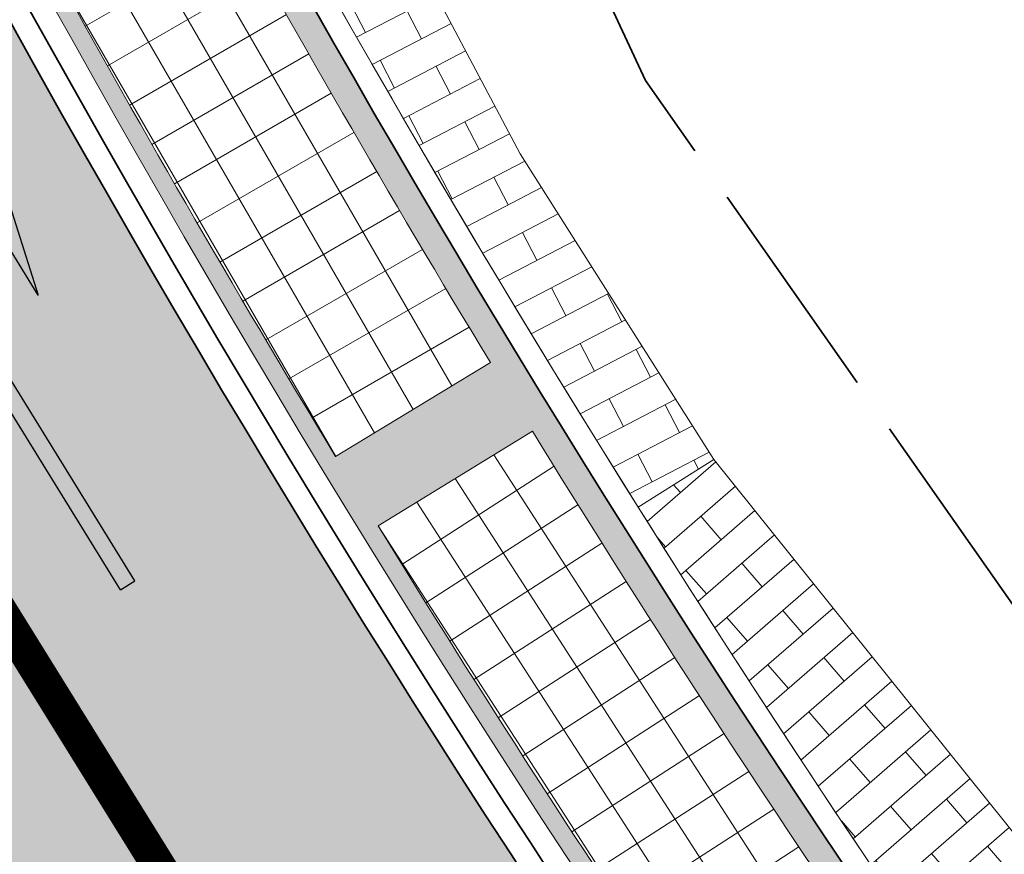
# Model space of a CAD drawing. Header units: metres. Extents: x 196674 to 197628, y 355499 to 356232.
# Tile 91 of 209: x 197203 to 197212, y 355673 to 355680. Entities that reach past the tile are written whole.
import ezdxf

# ---------------------------------------------------------------- set-up
doc = ezdxf.new("R2010")
doc.units = ezdxf.units.M
for name, pattern in [('VH-TROTTOIRBAND-SO', [15, 5, -2, 2, -2, 2, -2]), ('VW-13_STREEP', [4, 1, -3]), ('ZZ-SYSTEEMGRENS-SO', [5, 4, -1])]:
    doc.linetypes.add(name, pattern=pattern)
doc.layers.get('0').update_dxf_attribs({"lineweight": 25})
for name, color, linetype, lineweight, true_color in [('N-WE-GR-BEPLANTING_BEPLANTINGSPLAN_KRAGTEN-V', 7, 'Continuous', 5, 0xa3c04c), ('N-WE-VH-GESLOTENVERHARDING_ASFALT_RIJBAAN-V', 7, 'Continuous', 5, 0xd6d6d6), ('N-WE-VH-GOOT-TEGEL_200x200-G', 7, 'Continuous', 35, 0x00a5a5), ('N-WE-VH-KANTOPSLUITING_GELEIDEBAND_50 200-G', 1, 'Continuous', 35, 0xff0000), ('N-WE-VH-KANTOPSLUITING_TROTTOIRBAND_230X250-G', 190, 'VH-TROTTOIRBAND-SO', 50, 0x7f00ff), ('N-WE-VH-OPENVERHARDING_BETONSTRAATSTEEN_DIK_HALFSTEENS_ROOD-A', 7, 'Continuous', 5, 0xf69479), ('N-WE-VH-OPENVERHARDING_STRAATBAKSTEEN_ROOD_STREKKEN-LINGE-A', 7, 'Continuous', 5, 0xdaaea0), ('N-WE-VW-MARKERING_LANGS_STREEP_13_010-G', 7, 'VW-13_STREEP', 13, 0xffffff), ('N-WE-VW-MARKERING_LANGS_STREEP_13_045-G', 7, 'VW-13_STREEP', 13, 0xffffff), ('N-WE-VW-MARKERING_PIJL-S', 7, 'Continuous', 25, 0xffffff), ('X-XX-AL-GRENS_SYSTEEMGRENS-G', 7, 'ZZ-SYSTEEMGRENS-SO', 35, 0xd60036)]:
    doc.layers.add(name, color=color, linetype=linetype, lineweight=lineweight, true_color=true_color)
doc.layers.add('N-WE-VH-HULPLIJN-G', color=40, linetype='Continuous', lineweight=5, plot=False)
for name, color, linetype, lineweight in [('N-WE-VH-KANTOPSLUITING_ACHTERKANTBAND-G', 50, 'Continuous', 18), ('N-WE-VH-MATERIAALGRENS-G', 7, 'Continuous', 13), ('N-WE-VH-OPENVERHARDING_TEGEL_400x400_PARKEERVAKKEN-A', 252, 'Continuous', 5)]:
    doc.layers.add(name, color=color, linetype=linetype, lineweight=lineweight)

# ---------------------------------------------------------------- blocks, each defined once
blk = doc.blocks.new('N-SVW-MARKERING_PIJL_RA_5.0')
blk.add_hatch(color=256).paths.add_polyline_path([(3.295908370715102, -0.375), (2.6, -0.375), (3.800000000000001, -0.6750000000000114), (5, -0.375), (4.3, -0.375), (3.549999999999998, 0.375), (0, 0.375), (0, 0.2249999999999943), (2.695908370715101, 0.2249999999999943)])
for p, q in [((0, 0.375), (3.549999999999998, 0.375)), ((0, 0.375), (0, 0.2249999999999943)), ((3.549999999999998, 0.375), (4.3, -0.375)), ((0, 0.2249999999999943), (2.695908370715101, 0.2249999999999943)), ((2.695908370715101, 0.2249999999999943), (3.295908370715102, -0.375)), ((2.6, -0.375), (3.295908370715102, -0.375)), ((3.800000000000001, -0.6750000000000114), (2.6, -0.375)), ((5, -0.375), (3.8, -0.6750000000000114)), ((4.3, -0.375), (5, -0.375))]:
    blk.add_line(p, q)

msp = doc.modelspace()

# ---------------------------------------------------------------- hatches: boundary and pattern name
at = {"layer": 'N-WE-GR-BEPLANTING_BEPLANTINGSPLAN_KRAGTEN-V'}
h = msp.add_hatch(color=256, dxfattribs=at)
h.dxf.hatch_style = 1
edge = h.paths.add_edge_path()
edge.add_arc((197184.5223729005, 355698.8118697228), 0.2499999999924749, 17.52599308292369, 107.471987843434)
edge.add_line((197184.4473130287, 355699.0503356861), (197182.5940789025, 355698.4670091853))
edge.add_arc((197182.6691387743, 355698.228543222), 0.2500000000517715, 107.4719878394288, 195.9781583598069)
edge.add_line((197182.428797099, 355698.1597254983), (197183.0349455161, 355696.0427893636))
edge.add_arc((197278.9312739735, 355723.5010611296), 99.74999999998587, 195.978158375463, 224.3748619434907)
edge.add_line((197207.6320106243, 355653.7409181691), (197208.8819971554, 355654.9639215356))
edge.add_arc((197307.2481746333, 355737.5683865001), 128.4500000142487, 197.525993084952, 220.0223613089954, ccw=False)
edge = h.paths.add_edge_path()
edge.add_line((197220.0100063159, 355647.2930438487), (197208.8819971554, 355654.9639215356))
edge.add_line((197208.8819971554, 355654.9639215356), (197207.6320106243, 355653.7409181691))
edge.add_arc((197278.9312739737, 355723.5010611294), 99.75000000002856, 224.3748619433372, 229.8253847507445)
edge.add_line((197214.5806311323, 355647.2838894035), (197217.7628413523, 355644.5971290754))
edge.add_line((197217.7628413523, 355644.5971290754), (197218.0531450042, 355644.9409659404))
edge.add_line((197218.0531450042, 355644.9409659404), (197252.0730506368, 355616.2246870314))
edge.add_line((197252.0730506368, 355616.2246870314), (197253.4384263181, 355617.8422347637))
edge.add_line((197253.4384263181, 355617.8422347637), (197254.0667806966, 355618.5866402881))
edge.add_line((197254.0667806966, 355618.5866402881), (197227.6995309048, 355640.843295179))
edge.add_line((197227.6995309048, 355640.843295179), (197225.212884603, 355642.907347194))
edge.add_line((197225.212884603, 355642.907347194), (197220.0100063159, 355647.2930438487))
at = {"layer": 'N-WE-VH-GESLOTENVERHARDING_ASFALT_RIJBAAN-V'}
h = msp.add_hatch(color=256, dxfattribs=at)
h.dxf.hatch_style = 1
edge = h.paths.add_edge_path()
edge.add_arc((197308.2994061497, 355738.2732993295), 120.199999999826, 201.8044295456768, 201.8958631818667, ccw=False)
edge.add_arc((197308.2994061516, 355738.2732993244), 120.1999999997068, 197.461977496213, 201.8044295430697, ccw=False)
edge.add_arc((197308.2994061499, 355738.2732993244), 120.1999999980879, 196.0795223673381, 197.461977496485, ccw=False)
edge.add_line((197192.8018458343, 355704.981354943), (197184.2094346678, 355702.27719112))
edge.add_arc((197307.2481744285, 355737.5683864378), 127.9999998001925, 196.0044768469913, 197.5259930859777)
edge.add_arc((197307.248174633, 355737.5683864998), 128.0000000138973, 197.5259930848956, 219.995153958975)
edge.add_line((197209.1875273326, 355655.2998660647), (197220.2833601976, 355647.6511684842))
edge.add_line((197220.2833601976, 355647.6511684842), (197225.5016091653, 355643.2525153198))
edge.add_line((197225.5016091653, 355643.2525153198), (197227.9877388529, 355641.1888921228))
edge.add_line((197227.9877388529, 355641.1888921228), (197229.1414948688, 355640.2149913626))
edge.add_line((197229.1414948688, 355640.2149913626), (197232.8399729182, 355644.5964460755))
edge.add_line((197232.8399729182, 355644.5964460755), (197232.6080359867, 355644.7933641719))
edge.add_arc((197362.1800190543, 355797.407718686), 200.1999999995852, 227.7246744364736, 229.6682202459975, ccw=False)
edge.add_arc((197362.180019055, 355797.4077186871), 200.2000000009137, 227.6616315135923, 227.7246744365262, ccw=False)
edge.add_arc((197308.2994061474, 355738.2732993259), 120.1999999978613, 226.5157324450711, 227.6616315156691, ccw=False)
edge.add_arc((197308.2994061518, 355738.2732993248), 120.2000000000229, 201.8958631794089, 226.5157324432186, ccw=False)
h = msp.add_hatch(color=256, dxfattribs=at)
h.dxf.hatch_style = 1
edge = h.paths.add_edge_path()
edge.add_line((197182.6023305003, 355695.9189174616), (197181.9961820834, 355698.0358535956))
edge.add_line((197181.9961820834, 355698.0358535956), (197181.0650947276, 355701.2876190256))
edge.add_line((197181.0650947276, 355701.2876190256), (197176.5341054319, 355699.8616470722))
edge.add_arc((197278.3743719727, 355375.0130080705), 340.4380680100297, 107.4062430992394, 107.4615014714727)
edge.add_arc((197164.04504027, 355690.6644024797), 15.19999999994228, 25.6065690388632, 36.770423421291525, ccw=False)
edge.add_arc((197164.0450402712, 355690.6644024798), 15.19999999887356, 24.58050938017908, 25.606569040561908, ccw=False)
edge.add_line((197177.8675807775, 355696.9871687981), (197186.0985369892, 355678.9930314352))
edge.add_arc((197272.3075396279, 355718.4271266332), 94.80000000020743, 204.5805093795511, 209.8398933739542)
edge.add_arc((197272.3075396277, 355718.427126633), 94.79999999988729, 209.8398933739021, 229.8253847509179)
edge.add_line((197211.1502369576, 355645.9921604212), (197215.6984598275, 355642.1520669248))
edge.add_line((197215.6984598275, 355642.1520669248), (197217.4725377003, 355644.2532922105))
edge.add_line((197217.4725377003, 355644.2532922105), (197214.2903274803, 355646.9400525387))
edge.add_arc((197278.9312739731, 355723.5010611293), 100.1999999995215, 195.9781583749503, 229.8253847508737, ccw=False)
at = {"layer": 'N-WE-VH-OPENVERHARDING_BETONSTRAATSTEEN_DIK_HALFSTEENS_ROOD-A'}
h = msp.add_hatch(dxfattribs=at)
h.set_pattern_fill('AVH-ROO_BSS_DIKFRMT_HALFST', color=250, scale=4, angle=117.49, pattern_type=2)
h.set_pattern_definition([(117.49, (197215.5469770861, 355640.6202753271), (-0.7494555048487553, 0.5434118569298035), [0.276, -0.276]), (207.49, (197215.5469770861, 355640.6202753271), (0.1273998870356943, -0.244837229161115), [])])
edge = h.paths.add_edge_path()
edge.add_line((197203.8307578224, 355687.1513826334), (197202.7589307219, 355689.9910566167))
edge.add_line((197202.7589307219, 355689.9910566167), (197201.9561991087, 355692.9675184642))
edge.add_line((197201.9561991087, 355692.9675184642), (197200.1107814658, 355692.175777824))
edge.add_arc((197308.2994061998, 355738.2732993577), 117.6000000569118, 203.0781136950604, 212.1006583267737)
edge.add_line((197208.6785862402, 355675.7796817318), (197209.3488430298, 355676.2001437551))
edge.add_line((197209.3488430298, 355676.2001437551), (197207.6358848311, 355678.9018407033))
edge.add_line((197207.6358848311, 355678.9018407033), (197206.2014364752, 355681.6122724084))
edge.add_line((197206.2014364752, 355681.6122724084), (197204.9508350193, 355684.386214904))
edge.add_line((197204.9508350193, 355684.386214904), (197203.8307578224, 355687.1513826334))
h = msp.add_hatch(dxfattribs=at)
h.set_pattern_fill('AVH-ROO_BSS_DIKFRMT_HALFST', color=250, scale=4, angle=130.94, pattern_type=2)
h.set_pattern_definition([(130.94, (197215.5469770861, 355640.6202753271), (-0.8552962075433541, 0.3541869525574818), [0.276, -0.276]), (220.94, (197215.5469770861, 355640.6202753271), (0.1808540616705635, -0.2084893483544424), [])])
edge = h.paths.add_edge_path()
edge.add_line((197221.8506700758, 355661.9081546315), (197216.5796310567, 355667.540812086))
edge.add_line((197216.5796310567, 355667.540812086), (197212.7883238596, 355671.9116928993))
edge.add_line((197212.7883238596, 355671.9116928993), (197209.3488430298, 355676.2001437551))
edge.add_line((197209.3488430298, 355676.2001437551), (197208.6785862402, 355675.7796817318))
edge.add_arc((197308.2994061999, 355738.2732993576), 117.600000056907, 212.1006583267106, 225.4536859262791)
edge.add_line((197225.8047020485, 355654.4617023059), (197225.9374580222, 355651.2758884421))
edge.add_line((197225.9374580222, 355651.2758884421), (197229.1289678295, 355654.4097501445))
edge.add_line((197229.1289678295, 355654.4097501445), (197227.2283060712, 355656.3453750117))
edge.add_line((197227.2283060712, 355656.3453750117), (197221.8506700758, 355661.9081546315))
at = {"layer": 'N-WE-VH-OPENVERHARDING_STRAATBAKSTEEN_ROOD_STREKKEN-LINGE-A', "true_color": 0xb05e45}
h = msp.add_hatch(dxfattribs=at)
h.set_pattern_fill('AVH-BSS_LINGEFORMAAT_HALFST', color=25, scale=1.5, angle=214.2803789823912, pattern_type=2)
h.set_pattern_definition([(214.2803789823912, (196825.8108468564, 355944.3732953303), (-0.1960810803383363, -0.3514999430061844), [0.12, -0.12]), (304.2803789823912, (196825.8108468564, 355944.3732953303), (0.09915494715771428, 0.06758917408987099), [])])
h.paths.add_polyline_path([(197197.3251649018, 355693.1428464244, 0.1064281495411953), (197225.729042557, 355651.473673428), (197225.6081596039, 355654.3745642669, -0.09777570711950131), (197199.9264930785, 355692.0980709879)])
h.paths.add_polyline_path([(197199.7056993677, 355692.0039958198, 0.01086721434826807), (197201.8188326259, 355687.3289270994), (197200.3755174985, 355686.6383900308, -0.010867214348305), (197198.2337412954, 355691.3768280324)], flags=16)
h.paths.add_polyline_path([(197202.1273454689, 355686.6890465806, 0.01086721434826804), (197204.4691434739, 355682.124226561), (197203.0617524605, 355681.363141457, -0.01086721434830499), (197200.6882120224, 355685.9898363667)], flags=16)
h.paths.add_polyline_path([(197204.8089309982, 355681.5003907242, 0.01086721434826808), (197207.3736614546, 355677.056995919), (197206.0056404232, 355676.2272257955, -0.01086721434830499), (197203.4061457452, 355680.7308496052)], flags=16)
h.paths.add_polyline_path([(197207.743890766, 355676.4507312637, 0.01086721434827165), (197210.525274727, 355672.1396405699), (197209.199973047, 355671.2432168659, -0.01086721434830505), (197206.3808881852, 355675.612743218)], flags=16)
h.paths.add_polyline_path([(197210.925039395, 355671.5524307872, 0.01086721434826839), (197213.9162667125, 355667.3841986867), (197212.636929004, 355666.4233162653, -0.01086721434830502), (197209.6051564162, 355670.6480476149)], flags=16)
h.paths.add_polyline_path([(197214.3445884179, 355666.8174820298, 0.01086721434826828), (197217.5383349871, 355662.8023129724), (197216.3080932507, 355661.7793245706, -0.01086721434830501), (197213.071056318, 355665.8489181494)], flags=16)
h.paths.add_polyline_path([(197217.9941654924, 355662.2574778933, 0.01086721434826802), (197221.3826130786, 355658.4052028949), (197220.2044795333, 355657.3226127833, -0.01086721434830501), (197216.7701024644, 355661.2271043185)], flags=16)
h.paths.add_polyline_path([(197221.8648355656, 355657.8835822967, 0.01086721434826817), (197225.439688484, 355654.2036330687), (197224.3165476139, 355653.0640916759, -0.01086721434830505), (197220.6932385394, 355656.7939216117)], flags=16)
at = {"layer": 'N-WE-VH-OPENVERHARDING_TEGEL_400x400_PARKEERVAKKEN-A'}
h = msp.add_hatch(dxfattribs=at)
h.set_pattern_fill('AVH-TEGEL_400X400_BLOK', color=256, scale=0.9999999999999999, angle=29.99846085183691, pattern_type=2)
h.set_pattern_definition([(29.99846085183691, (197203.4061458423, 355680.7308494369), (-0.1999906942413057, 0.3464155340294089), []), (119.9984608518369, (197203.4061458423, 355680.7308494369), (-0.3464155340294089, -0.1999906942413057), [])])
edge = h.paths.add_edge_path()
edge.add_line((197204.8089309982, 355681.5003907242), (197203.4061457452, 355680.7308496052))
edge.add_arc((197308.2994130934, 355738.2732868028), 119.6400000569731, 208.7483289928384, 211.2388130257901)
edge.add_line((197206.0056404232, 355676.2272257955), (197207.3736614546, 355677.056995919))
edge.add_arc((197308.299413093, 355738.2732868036), 118.0400000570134, 208.7483289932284, 211.238813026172, ccw=False)
h = msp.add_hatch(dxfattribs=at)
h.set_pattern_fill('AVH-TEGEL_400X400_BLOK', color=256, scale=0.9999999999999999, angle=32.8337612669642, pattern_type=2)
h.set_pattern_definition([(32.8337612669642, (197206.3808882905, 355675.6127430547), (-0.2168813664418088, 0.3360989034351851), []), (122.8337612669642, (197206.3808882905, 355675.6127430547), (-0.3360989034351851, -0.2168813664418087), [])])
edge = h.paths.add_edge_path()
edge.add_line((197207.743890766, 355676.4507312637), (197206.3808881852, 355675.612743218))
edge.add_arc((197308.2994062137, 355738.2732993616), 119.6400000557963, 211.5836294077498, 214.0741134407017)
edge.add_line((197209.199973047, 355671.2432168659), (197210.525274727, 355672.1396405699))
edge.add_arc((197308.2994062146, 355738.273299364), 118.0400000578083, 211.5836294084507, 214.0741134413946, ccw=False)

# ---------------------------------------------------------------- linework, layer by layer
at = {"layer": 'N-WE-VH-GOOT-TEGEL_200x200-G', "ltscale": 0.2, "flags": 128}
for points in [[(197202.4109400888, 355728.4138304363, -0.04640326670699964), (197198.0851422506, 355722.4450041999, -0.01502083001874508), (197196.4556505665, 355720.6955556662, -0.0004340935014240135), (197196.4070083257, 355720.6464659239, 0.05742985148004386), (197194.25413748, 355717.9119948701, 0.1825101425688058), (197192.2136239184, 355707.3687330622, 0.0258484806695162), (197192.5587497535, 355705.8365846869, 0.00788149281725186), (197193.6386675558, 355702.2045451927, 0.01894978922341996), (197196.698861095, 355693.6262575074, 0.0003989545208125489), (197196.7702517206, 355693.4482202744, 0.1078395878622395), (197225.583130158, 355651.0605841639, 0.004999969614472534), (197227.343785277, 355649.4238342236, 0.0002750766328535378), (197227.506694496, 355649.2755626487, 0.008480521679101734), (197232.608035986, 355644.7933641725), (197232.8399729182, 355644.5964460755)], [(197217.4725377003, 355644.2532922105), (197214.2903274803, 355646.9400525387, -0.1487695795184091), (197182.6023305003, 355695.9189174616), (197181.9961820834, 355698.0358535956), (197181.0635680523, 355701.2929508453), (197180.261521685, 355704.0940485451), (197179.3686759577, 355707.2122574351, -0.8632510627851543), (197181.5313541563, 355708.1920761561, -0.03984465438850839), (197183.2009553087, 355705.0789309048, -0.03337000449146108), (197184.2045303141, 355702.2942940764, 4.472644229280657e-05), (197184.2108430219, 355702.2722814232, 0.006628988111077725), (197185.1898792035, 355699.0226666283, 0.09835553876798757), (197209.1875273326, 355655.2998660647), (197220.2833601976, 355647.6511684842), (197225.5016091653, 355643.2525153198), (197227.9877388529, 355641.1888921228)]]:
    msp.add_lwpolyline(points, format="xyb", dxfattribs=at)
at = {"layer": 'N-WE-VH-HULPLIJN-G', "flags": 128}
for points in [[(197196.7702517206, 355693.4482202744, -0.0003989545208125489), (197196.698861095, 355693.6262575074, -0.01894978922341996), (197193.6386675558, 355702.2045451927, -0.006032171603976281), (197192.8018458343, 355704.981354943), (197184.2094346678, 355702.27719112, 0.006638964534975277), (197185.1898792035, 355699.0226666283, 0.09835553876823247), (197209.1875273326, 355655.2998660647), (197220.2833601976, 355647.6511684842), (197225.5016091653, 355643.2525153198), (197227.9877388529, 355641.1888921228), (197229.1414948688, 355640.2149913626), (197232.8399729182, 355644.5964460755), (197232.6080359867, 355644.7933641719, -0.008480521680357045), (197227.506694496, 355649.2755626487, -0.0002750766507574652), (197227.3437852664, 355649.4238342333, -0.004999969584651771), (197225.583130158, 355651.0605841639, -0.1078395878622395)], [(197182.6023305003, 355695.9189174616), (197181.9961820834, 355698.0358535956), (197181.0650947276, 355701.2876190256), (197176.5341054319, 355699.8616470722, 0.0002411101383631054), (197176.2208556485, 355699.7632771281, -0.04875006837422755), (197177.7521415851, 355697.2336774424, -0.004477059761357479), (197177.8675807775, 355696.9871687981), (197186.0985369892, 355678.9930314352, 0.02295242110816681), (197190.0761980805, 355671.2567284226, 0.08742487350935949), (197211.1502369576, 355645.9921604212), (197215.6984598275, 355642.1520669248), (197217.4725377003, 355644.2532922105), (197214.2903274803, 355646.9400525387, -0.1487695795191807)], [(197184.7607680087, 355698.8871543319, 0.4139375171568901), (197184.4473130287, 355699.0503356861), (197182.5940789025, 355698.4670091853, 0.4065976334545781), (197182.428797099, 355698.1597254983), (197183.0349455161, 355696.0427893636, 0.1245419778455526), (197207.6320106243, 355653.7409181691), (197208.8819971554, 355654.9639215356, -0.09847540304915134)], [(197203.8307578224, 355687.1513826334), (197202.7589307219, 355689.9910566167), (197201.9561991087, 355692.9675184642), (197200.1107814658, 355692.175777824, 0.03938862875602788), (197208.6785862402, 355675.7796817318), (197209.3488430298, 355676.2001437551), (197207.6358848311, 355678.9018407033), (197206.2014364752, 355681.6122724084), (197204.9508350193, 355684.386214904)], [(197221.8506700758, 355661.9081546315), (197216.5796310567, 355667.540812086), (197212.7883238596, 355671.9116928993), (197209.3488430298, 355676.2001437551), (197208.6785862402, 355675.7796817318, 0.05832959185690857), (197225.8047020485, 355654.4617023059), (197225.9374580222, 355651.2758884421), (197229.1289678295, 355654.4097501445), (197227.2283060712, 355656.3453750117)]]:
    msp.add_lwpolyline(points, format="xyb", close=True, dxfattribs=at)
msp.add_lwpolyline([(197209.3488430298, 355676.2001437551), (197208.6785862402, 355675.7796817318)], dxfattribs=at)
at = {"layer": 'N-WE-VH-KANTOPSLUITING_ACHTERKANTBAND-G', "flags": 128}
for points in [[(197217.7628413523, 355644.5971290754), (197214.5806311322, 355647.2838894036, -0.1487695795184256), (197183.0349455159, 355696.0427893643), (197182.428797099, 355698.1597254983, -0.4065976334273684), (197182.5940789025, 355698.4670091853), (197184.4473130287, 355699.0503356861, -0.4139375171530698), (197184.7607680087, 355698.8871543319, 0.09847540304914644), (197208.8819971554, 355654.9639215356), (197220.0100063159, 355647.2930438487), (197225.212884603, 355642.907347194), (197227.7003264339, 355640.8426348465)], [(197197.0702439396, 355693.7748333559, 0.1082431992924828), (197225.8583923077, 355651.3508095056, 0.004999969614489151), (197227.6131883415, 355649.7195063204, 0.0002748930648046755), (197227.7756635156, 355649.5716296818)], [(197197.2208196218, 355693.4002827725), (197200.0780211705, 355692.2527405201, 0.09812277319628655), (197225.8047020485, 355654.4617023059), (197225.9374580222, 355651.2758884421)]]:
    msp.add_lwpolyline(points, format="xyb", dxfattribs=at)
at = {"layer": 'N-WE-VH-KANTOPSLUITING_GELEIDEBAND_50 200-G', "ltscale": 0.2, "flags": 128}
for points in [[(197196.5169955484, 355694.6305558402, 0.002489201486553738), (197196.9558243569, 355693.5228044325, 0.1078395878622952), (197225.7207612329, 355651.2056968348, 0.004999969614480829), (197227.4784868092, 355649.571670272, 0.000275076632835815), (197227.6412332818, 355649.4235468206)], [(197197.3251649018, 355693.1428464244), (197199.9264930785, 355692.0980709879, 0.09777570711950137), (197225.6081596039, 355654.3745642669), (197225.729042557, 355651.4736734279)]]:
    msp.add_lwpolyline(points, format="xyb", dxfattribs=at)
at = {"layer": 'N-WE-VH-KANTOPSLUITING_TROTTOIRBAND_230X250-G', "ltscale": 0.2, "flags": 128}
msp.add_lwpolyline([(197217.6015615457, 355644.4061085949), (197214.4193513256, 355647.0928689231, -0.1487695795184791), (197182.7946038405, 355695.9739716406), (197182.1884554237, 355698.0909077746, -0.4065976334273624), (197182.5190190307, 355698.7054751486), (197184.3722531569, 355699.2888016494, -0.4139375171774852), (197184.999163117, 355698.962438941, 0.09840888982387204), (197209.0517250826, 355655.1505650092), (197220.1618695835, 355647.4920019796), (197225.3732871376, 355643.0991072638), (197227.86, 355641.035)], format="xyb", dxfattribs=at)
at = {"layer": 'N-WE-VH-MATERIAALGRENS-G', "flags": 128}
msp.add_lwpolyline([(197232.3481230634, 355651.2574207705), (197229.4697448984, 355654.0627044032), (197227.2283060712, 355656.3453750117), (197221.8506700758, 355661.9081546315), (197216.5796310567, 355667.540812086), (197212.7883238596, 355671.9116928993), (197209.3488430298, 355676.2001437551), (197207.6358848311, 355678.9018407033), (197206.2014364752, 355681.6122724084), (197204.9508350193, 355684.386214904), (197203.8307578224, 355687.1513826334), (197202.7589307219, 355689.9910566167), (197201.9731503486, 355692.904664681), (197201.6538754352, 355694.9035485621), (197201.3849689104, 355696.6911123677)], dxfattribs=at)
for points in [[(197204.8089309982, 355681.5003907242), (197203.4061457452, 355680.7308496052, 0.01086721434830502), (197206.0056404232, 355676.2272257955), (197207.3736614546, 355677.056995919, -0.01086721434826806)], [(197207.743890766, 355676.4507312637), (197206.3808881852, 355675.612743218, 0.01086721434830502), (197209.199973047, 355671.2432168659), (197210.525274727, 355672.1396405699, -0.01086721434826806)]]:
    msp.add_lwpolyline(points, format="xyb", close=True, dxfattribs=at)
at = {"layer": 'N-WE-VW-MARKERING_LANGS_STREEP_13_010-G', "const_width": 0.1, "flags": 128}
msp.add_lwpolyline([(197188.803531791, 355697.4639094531, 0.1144502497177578), (197218.5504214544, 355649.4195856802)], format="xyb", dxfattribs=at)
at = {"layer": 'N-WE-VW-MARKERING_LANGS_STREEP_13_045-G', "const_width": 0.3, "flags": 128}
msp.add_lwpolyline([(197195.8950308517, 355688.3307682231, 0.09171931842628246), (197221.2008676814, 355651.4237478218, 0.08767898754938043)], format="xyb", dxfattribs=at)
at = {"layer": 'X-XX-AL-GRENS_SYSTEEMGRENS-G', "ltscale": 0.5, "flags": 128}
msp.add_lwpolyline([(197173.0845801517, 355664.4267221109), (197172.678291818, 355658.1040395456), (197176.2062336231, 355657.9276386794), (197179.6585214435, 355660.8258546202), (197196.8460500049, 355641.1849859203), (197196.618113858, 355640.9851655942), (197203.3658004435, 355633.2880423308), (197204.598351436, 355636.2035375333), (197206.181120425, 355637.5931654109), (197210.3450714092, 355632.9793581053), (197211.1344663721, 355633.8542043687), (197215.577003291, 355630.1111014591), (197222.812057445, 355638.6980935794), (197225.7729980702, 355636.1981525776), (197252.4997837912, 355613.6295939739), (197256.3974516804, 355618.2471244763), (197230.4350738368, 355640.1698336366), (197234.5465854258, 355645.0395252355), (197230.9951246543, 355648.102425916), (197227.7363916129, 355651.014992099), (197227.7150354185, 355650.9915016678), (197227.3858924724, 355651.2966605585), (197230.5297411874, 355654.3837220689), (197222.7747070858, 355662.5864016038), (197213.3031688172, 355673.0409596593), (197208.7438719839, 355679.5515306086), (197204.6678372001, 355688.2834966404), (197202.9207222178, 355693.3147658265), (197202.5296188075, 355695.8358091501), (197209.2561496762, 355696.7388380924), (197208.765603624, 355699.4053961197), (197208.8375775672, 355699.4157603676), (197208.4960738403, 355702.0476424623), (197209.7550059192, 355702.1614664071), (197209.6289773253, 355703.3557373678), (197209.431316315, 355705.9322142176), (197209.3853665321, 355708.5054020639), (197209.4909423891, 355711.0763696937), (197209.825975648, 355714.406320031), (197209.1003553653, 355714.700446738), (197209.2732684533, 355715.2254737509), (197208.7827839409, 355715.4092287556), (197209.8333840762, 355718.2914021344), (197204.6571410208, 355720.1605124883), (197206.9259623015, 355726.3911903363), (197207.3755778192, 355727.6258113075), (197205.6951706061, 355728.2354618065), (197201.970541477, 355729.6509828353, -0.03199396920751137), (197199.2658455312, 355725.4928494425), (197194.4988616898, 355729.2364659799), (197191.8020115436, 355731.3330088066), (197190.6829954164, 355730.2418318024), (197188.9323846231, 355731.7580333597, 0.01582069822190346), (197191.308975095, 355733.798286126), (197190.5246250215, 355734.700084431), (197189.8547559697, 355735.4391273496), (197188.5065648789, 355737.3969406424), (197188.3768484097, 355737.5504837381), (197186.2264232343, 355740.6599554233), (197185.4143065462, 355740.8273772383), (197177.0047230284, 355735.000759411), (197161.0308464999, 355735.7499021), (197143.9921317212, 355736.546230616), (197117.3114725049, 355737.8750504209), (197104.5701917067, 355738.4152468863), (197089.3270001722, 355739.2400485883), (197089.4979420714, 355743.4763910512), (197087.6423294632, 355744.6045541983), (197087.2320594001, 355744.8539874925), (197086.4302028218, 355745.4612094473), (197085.6301577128, 355746.0670596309), (197084.2515270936, 355747.3631431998), (197083.0033431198, 355748.790046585), (197081.9521148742, 355750.2640411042), (197081.052108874, 355751.8364435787), (197080.680597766, 355752.6629727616), (197080.3089695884, 355753.4897623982), (197079.7287775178, 355755.2084983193), (197079.3027229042, 355757.0287405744), (197079.0552433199, 355758.8767777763), (197078.9881413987, 355760.748092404), (197079.0484954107, 355761.6954089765), (197079.4901165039, 355761.5482019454), (197081.8987959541, 355767.3947458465), (197083.4122910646, 355769.9863346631), (197084.9290730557, 355772.1438856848), (197085.2777218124, 355772.6391357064), (197085.9504292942, 355773.4546849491), (197087.2615113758, 355775.0451778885), (197089.4568843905, 355777.2328139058), (197092.7058230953, 355779.8115121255), (197090.7255592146, 355782.8612331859), (197090.5279328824, 355783.1655891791), (197094.0593130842, 355784.7965387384), (197089.240221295, 355793.944965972), (197079.8514273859, 355789.6587774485), (197073.1066642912, 355808.1301448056), (197062.6964714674, 355839.0387078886), (197050.201550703, 355834.8591941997), (197054.256388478, 355823.4068109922), (197060.9054150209, 355805.9824325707), (197064.0917084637, 355798.9340248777), (197065.6061934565, 355785.3714584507), (197066.4118943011, 355778.1591798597), (197064.2976158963, 355775.7696807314), (197061.8930028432, 355773.065075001), (197059.8798242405, 355770.937906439), (197059.567781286, 355770.7063368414), (197054.395078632, 355766.8676324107), (197050.1449273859, 355764.4954855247), (197046.646028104, 355763.2036366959), (197046.6485450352, 355763.1967402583), (197042.8018864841, 355761.7681380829), (197042.6247659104, 355761.7025895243), (197032.2172606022, 355760.2665015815), (197022.1724443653, 355758.1057256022), (197022.1490316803, 355758.1349914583), (197018.4791559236, 355757.3507739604), (197017.1834583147, 355757.8590001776), (197013.9320116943, 355762.4906063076), (197012.2359937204, 355764.9334332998), (197011.548662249, 355765.9454268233), (197009.5874376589, 355768.7952768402), (197008.1879451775, 355770.6627745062), (197008.1739746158, 355770.651876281), (197004.3621297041, 355775.7021426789), (197000.7500667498, 355780.6711859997), (196997.3281167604, 355785.4310589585), (196992.0624097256, 355792.5561596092), (196987.5636689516, 355799.6503659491), (196980.2918957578, 355812.3582609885), (196971.7451011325, 355828.1610038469), (196956.4456734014, 355821.2458726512), (196960.0166344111, 355812.4100996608), (196962.4976294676, 355807.0886023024, -0.6085831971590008), (196961.4131292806, 355806.2394416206), (196970.6320923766, 355792.5786144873), (196976.225457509, 355784.303374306), (196982.879968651, 355776.9163582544), (196982.5041383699, 355776.476222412), (196987.7472751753, 355765.3430715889), (196990.3620391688, 355759.9089379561), (196989.6128942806, 355758.3801676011), (196986.801356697, 355757.089894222), (196981.5916446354, 355758.3619052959), (196976.4931413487, 355759.6093032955), (196973.9250311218, 355760.2238822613), (196971.9270970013, 355760.7020113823), (196970.093883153, 355761.1263081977), (196965.2690985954, 355762.243003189), (196955.7026120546, 355764.457163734), (196954.8259486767, 355764.7114400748), (196955.7288446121, 355765.5914382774), (196946.4199106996, 355767.8862061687), (196945.5109518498, 355767.0898728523), (196943.3561815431, 355767.6616250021), (196942.0243707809, 355768.0150110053), (196940.699224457, 355768.3753913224), (196937.911680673, 355769.161377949), (196937.9158913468, 355769.1720679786), (196934.1448626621, 355770.5833311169), (196931.0328001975, 355771.949971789), (196928.1497259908, 355773.3159879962), (196926.2238803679, 355774.3657393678), (196926.7008714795, 355775.2077771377), (196923.9720996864, 355776.8118532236), (196922.1171638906, 355777.9575551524), (196917.5440237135, 355780.8012867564), (196917.0166342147, 355779.9474843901), (196915.4224701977, 355780.9309636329), (196913.0167641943, 355782.4772167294), (196912.757872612, 355782.6539056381), (196911.190523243, 355783.7714957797), (196908.5042566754, 355786.2619442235), (196907.2206986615, 355787.4460719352), (196905.8442773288, 355789.1071714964), (196903.2522146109, 355793.7425243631), (196899.3236920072, 355801.1348770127), (196896.7844047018, 355806.8801932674), (196892.3931631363, 355816.7971943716), (196889.396342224, 355823.7408055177), (196885.4294056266, 355833.1531130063), (196886.3148759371, 355833.6745129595), (196885.0357126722, 355834.4994199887), (196884.9096875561, 355834.6903417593), (196883.5318420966, 355838.2464489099), (196881.8574062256, 355842.456115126), (196879.7964254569, 355847.3435551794), (196879.5508475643, 355847.9274201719), (196877.9207976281, 355851.9810838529), (196875.2708346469, 355858.5729917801), (196872.6243587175, 355865.1536886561), (196870.4789281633, 355870.5362599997), (196868.3870366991, 355875.7889875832), (196865.3800609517, 355883.3409266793), (196863.5295936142, 355887.9873007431), (196863.4110328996, 355888.2849971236), (196862.7400305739, 355889.9711056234), (196863.0622626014, 355890.0962442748), (196861.3970005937, 355894.1395962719), (196861.4037374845, 355894.142038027), (196859.229652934, 355899.4431236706), (196859.0298403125, 355899.3580359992), (196858.8952095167, 355899.696553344), (196858.3959365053, 355900.9492390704), (196849.546747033, 355923.1807260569), (196850.1922005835, 355924.6939033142), (196860.258528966, 355928.6657372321), (196869.5490503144, 355931.0234685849), (196873.3453938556, 355931.8019435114), (196886.2438454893, 355935.4284136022), (196898.3098795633, 355938.5764862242), (196898.3110943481, 355938.5724965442), (196903.1917021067, 355939.7712405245), (196904.7097162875, 355939.0568809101), (196905.0282216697, 355938.2924679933), (196909.0130922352, 355939.952830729), (196908.2642147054, 355942.2627148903), (196902.9799573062, 355958.738663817), (196902.4497829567, 355960.2008490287), (196901.8115777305, 355961.6192158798), (196900.9680556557, 355963.3204536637), (196898.0063144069, 355968.7541705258), (196894.5625896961, 355975.3226559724), (196892.3896866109, 355979.4813913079), (196888.5416758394, 355987.5664713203), (196887.4815956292, 355987.0834539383), (196885.6442474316, 355986.3271839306), (196885.5076204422, 355986.6344104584), (196873.7642690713, 355982.4273955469), (196860.8311621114, 355977.7025315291), (196860.6501748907, 355978.1868262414), (196859.8859481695, 355980.2917607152), (196853.3128873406, 355977.7107309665), (196853.73029577, 355976.6477246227), (196849.4907683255, 355974.9886047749), (196849.0872389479, 355976.0301083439), (196843.9608105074, 355973.9918913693), (196837.8119168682, 355989.4043746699), (196834.5901124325, 355988.2958011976), (196829.2277835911, 355986.0429299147), (196828.1156368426, 355985.4996470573), (196826.3328622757, 355984.7522034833), (196824.2538081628, 355989.7933135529), (196823.3493071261, 355989.4238303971), (196821.5217528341, 355993.9636112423), (196822.4415567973, 355994.327010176), (196811.4142395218, 356022.6098143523), (196811.1941616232, 356022.5241126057), (196809.0787073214, 356027.7608173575), (196808.1570951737, 356027.399245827), (196802.10045471, 356042.8370581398), (196803.0324375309, 356043.2047289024), (196801.2251267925, 356047.7859519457), (196800.9629805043, 356047.6825342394), (196799.5580754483, 356051.2186581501), (196798.9326303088, 356050.9700967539), (196795.7620501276, 356058.7913388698), (196785.962956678, 356083.7526770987), (196782.5256602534, 356092.3853087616), (196783.4607012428, 356092.7526788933), (196781.019036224, 356098.8045971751), (196780.1137519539, 356098.4428009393), (196778.7301102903, 356101.9178165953), (196774.5320198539, 356112.348299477), (196772.2902714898, 356117.515377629), (196776.44078803, 356119.079716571), (196791.849465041, 356131.7811384), (196790.0748953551, 356134.2200693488), (196802.0204483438, 356142.8516660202), (196802.0676224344, 356142.8083428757), (196807.6543048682, 356146.8198669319), (196821.3261595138, 356152.9520820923), (196824.118863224, 356147.8038902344), (196826.9348279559, 356140.6494155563), (196826.9667213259, 356140.5675271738), (196829.5085456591, 356133.5350799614), (196829.5777539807, 356133.3434260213), (196832.2898444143, 356127.7055041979), (196833.7548698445, 356124.6604513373), (196834.9901440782, 356122.0931766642), (196835.0225480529, 356122.0325953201), (196835.1990731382, 356121.7003128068), (196837.0506620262, 356117.8328811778), (196837.4462851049, 356117.0125892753), (196839.1926216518, 356113.3926815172), (196841.4323661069, 356114.511984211), (196841.8392721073, 356113.6336860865), (196848.0955434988, 356116.517072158), (196847.6769788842, 356117.425259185), (196852.5147321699, 356119.6548795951), (196850.4481800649, 356123.3458274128), (196845.5717484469, 356132.2801574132), (196843.8176550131, 356136.7414412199), (196842.4688873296, 356140.1178663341), (196840.0819394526, 356146.0228419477), (196839.9684512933, 356146.3257976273), (196837.6473192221, 356152.5214195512), (196836.4018865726, 356158.1741344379), (196834.8989662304, 356157.8391461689), (196833.0580044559, 356165.8451506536), (196834.6039987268, 356166.1812686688), (196833.231549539, 356172.4004655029), (196818.5547710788, 356168.2850407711), (196819.0904617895, 356165.4031631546), (196818.6774567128, 356164.7734485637), (196805.8544307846, 356160.1790812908), (196763.847697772, 356130.3813046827), (196763.5509762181, 356130.4127969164), (196762.5818188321, 356130.5249803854), (196761.7183121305, 356129.7086118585, 0.04730650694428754), (196752.2297252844, 356136.4176360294), (196747.6793319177, 356140.070134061), (196742.0814451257, 356144.4630395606), (196738.7537234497, 356147.2546337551), (196734.7560397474, 356150.8499354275), (196729.666907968, 356145.2019173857), (196729.4110213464, 356144.9179294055), (196728.5373751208, 356145.25504501), (196726.9098917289, 356145.8830452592), (196726.6614752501, 356145.2392657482), (196726.5077088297, 356145.3668838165), (196724.5966113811, 356147.0002316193), (196723.2386024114, 356148.3499242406), (196720.9989937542, 356150.8008754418), (196719.8259691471, 356152.0571855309), (196717.8551161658, 356153.8806850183), (196716.3066054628, 356155.1783671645), (196713.4920412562, 356157.0380855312), (196712.711518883, 356157.526736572), (196710.5865978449, 356158.6597682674), (196709.0460740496, 356159.8798850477, -0.1436820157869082), (196707.9944026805, 356162.614189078), (196707.7956403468, 356165.0395700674), (196705.255843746, 356165.9921554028), (196703.9080476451, 356165.8817021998), (196704.296213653, 356161.5859622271), (196704.322643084, 356161.4572245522), (196699.9945406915, 356161.1598107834), (196700.4765585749, 356140.6409319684, -0.8375811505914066), (196697.1042396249, 356117.7401990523), (196690.2804314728, 356092.1839640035, 0.01148923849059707), (196682.1238954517, 356058.6533288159), (196678.2447453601, 356040.9444071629), (196676.8078900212, 356034.3849397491), (196676.7367004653, 356034.0373672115), (196673.76097036, 356020.1679628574), (196685.4972137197, 356017.0123139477), (196688.4141098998, 356023.4875724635), (196684.7023326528, 356025.1594317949), (196684.8709302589, 356032.3200466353), (196686.954459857, 356036.67925281), (196701.2270857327, 356066.3816892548), (196697.4228360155, 356068.2135735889), (196701.9253072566, 356087.990611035), (196702.113404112, 356090.4525884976), (196703.1938799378, 356090.1812386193), (196704.7481254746, 356094.7148607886), (196705.3277865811, 356095.9075069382), (196706.1690198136, 356096.9042763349), (196707.142583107, 356097.5850231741), (196708.3354430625, 356098.0646037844), (196709.2981925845, 356097.8962027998), (196710.1314496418, 356097.4912135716), (196711.0135994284, 356096.7398888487), (196711.613187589, 356094.6944549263), (196715.3306055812, 356098.6467015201), (196723.1713741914, 356104.959617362), (196732.8379125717, 356111.0407349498), (196733.3237033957, 356110.1763676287), (196733.395023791, 356110.047721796, 0.4142124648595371), (196734.754474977, 356109.6579975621), (196736.9542150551, 356108.9736747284, -0.02164444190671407), (196739.4192796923, 356107.5715157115, 0.0006306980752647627), (196739.4214182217, 356107.5701773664, -0.2262979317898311), (196739.4250952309, 356107.5644124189), (196739.8764398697, 356106.708415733), (196739.5816296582, 356106.4366577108), (196740.3007240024, 356104.7008456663), (196740.9509263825, 356104.9922062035), (196741.9809548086, 356103.0387080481), (196744.8395286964, 356104.2229286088, -0.3990416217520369), (196746.5871881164, 356103.5518771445), (196746.6513408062, 356103.3996378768), (196746.689370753, 356103.0266088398), (196746.4151777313, 356101.5848105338), (196747.429397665, 356101.3609511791), (196747.5333455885, 356101.2994572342), (196747.5384435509, 356101.2929342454), (196766.0705486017, 356056.7132555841), (196765.1623874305, 356056.3282861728), (196767.2394890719, 356051.1270879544), (196768.1793575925, 356051.5344794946), (196771.4711978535, 356043.8233024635), (196774.40164759, 356036.7635904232), (196774.0151730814, 356036.5839879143), (196774.7283105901, 356034.7171646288), (196775.4376722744, 356034.2825268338), (196775.853972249, 356033.3023071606), (196775.6600364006, 356032.5504327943), (196776.765634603, 356029.8908119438), (196776.718840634, 356029.8583752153), (196777.0974306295, 356028.7594125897), (196777.9658206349, 356027.7189745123), (196778.0591666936, 356026.3169710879), (196778.4461698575, 356025.4565066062), (196778.8262353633, 356024.4427094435), (196778.82622122, 356024.4427022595), (196778.8266270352, 356024.4416646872), (196779.3783198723, 356022.97006407), (196779.3990069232, 356022.9782259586), (196780.7255773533, 356019.5865020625), (196780.754093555, 356019.5982524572), (196782.2401021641, 356015.8367131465), (196783.4327975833, 356012.7766123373), (196782.5021506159, 356012.4159202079), (196784.7325956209, 356006.6609931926), (196786.038590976, 356007.1671596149), (196787.6956637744, 356002.99373992), (196787.5357676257, 356002.9336515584), (196788.527525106, 356000.4577747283), (196788.2725773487, 356000.3582829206), (196788.9724314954, 355999.1126709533), (196789.3908675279, 355998.5302971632), (196789.7536275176, 355998.0254125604), (196789.9147147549, 355996.5999778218), (196790.4410486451, 355995.4737364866), (196790.4469192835, 355995.47546678), (196790.6242366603, 355994.9662783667), (196790.9335315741, 355995.0883984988), (196793.8902314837, 355987.5860400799), (196793.7542048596, 355987.5476454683), (196795.505857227, 355983.2445885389), (196795.6242983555, 355983.312781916), (196796.991807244, 355979.8198586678), (196797.0047048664, 355979.7233568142), (196796.9933585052, 355979.6824914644), (196796.9669683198, 355979.6505170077), (196796.822975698, 355979.5766059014), (196795.3985459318, 355979.0322727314), (196797.1469514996, 355974.4569848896), (196797.1501836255, 355974.4582530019), (196795.4187218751, 355970.4877992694), (196796.2201695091, 355969.6560949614), (196797.0849824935, 355967.4537241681), (196798.9466017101, 355968.1847329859), (196800.5529653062, 355968.8170288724), (196800.6150046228, 355968.7023501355), (196800.8616512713, 355968.7744826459), (196801.6407865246, 355967.8232749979), (196801.6785991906, 355967.7771113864), (196801.6961792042, 355966.4146603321), (196801.7040832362, 355965.8020978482, 0.2098831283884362), (196802.0368526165, 355965.0700742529, 0.1229137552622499), (196802.0944480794, 355964.5891732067), (196802.9107575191, 355962.4451987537), (196803.0986146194, 355962.5296289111, 0.04929694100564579), (196803.2118388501, 355962.3687718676), (196804.3748923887, 355961.0206686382), (196804.4152792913, 355960.973855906), (196804.4401436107, 355960.2826278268), (196804.4459236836, 355960.1212617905), (196803.9148513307, 355960.1157297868), (196805.8237591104, 355955.3454282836), (196806.4277367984, 355955.633371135), (196806.6532355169, 355955.5186944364), (196807.0270248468, 355954.5686016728), (196806.896691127, 355954.2200849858), (196806.3685258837, 355953.9064868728), (196808.2467157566, 355949.1968786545), (196809.0713129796, 355949.5131897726), (196810.7611227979, 355945.21653999), (196812.8164223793, 355939.9905657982), (196815.7958787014, 355932.7153467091), (196817.2786866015, 355929.1286764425), (196819.2233460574, 355924.3463577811), (196820.974699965, 355919.8030463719), (196821.7022264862, 355917.7120897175), (196822.8275510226, 355914.9902061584), (196826.5518493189, 355905.5439142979), (196827.5083210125, 355903.1053161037), (196827.5308293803, 355903.1196992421), (196828.5703350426, 355900.3870734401, 0.1057314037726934), (196828.7975064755, 355900.0358952, 0.1359501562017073), (196828.9295866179, 355899.5185573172), (196829.4561675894, 355898.5993144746), (196829.938950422, 355897.0408730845, 0.1142322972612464), (196830.1661458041, 355896.6512290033, 0.1021066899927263), (196830.23636084, 355896.2531616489), (196830.8234352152, 355894.775179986, 0.09413674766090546), (196831.0235326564, 355894.4601106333, 0.07582889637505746), (196831.0699955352, 355894.1621297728), (196831.3336353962, 355893.3277624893), (196830.5490288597, 355891.650566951), (196830.730654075, 355891.1774844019), (196831.6305612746, 355889.0373983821), (196832.1718899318, 355888.9724389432), (196833.8661398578, 355884.6967749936), (196833.0916363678, 355884.3898747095), (196834.2334853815, 355881.5063921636), (196835.7340846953, 355881.0039957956), (196836.3963712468, 355880.6373454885), (196840.5779483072, 355870.1214583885), (196841.1998491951, 355870.3833319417), (196841.8607508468, 355868.7841549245), (196841.3542408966, 355868.5492854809), (196842.9471889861, 355864.5225379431), (196843.474497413, 355864.7627851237), (196844.0946204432, 355863.1667495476), (196843.4777571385, 355862.8872750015), (196845.6058022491, 355857.295932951), (196845.6591832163, 355857.3179956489), (196848.9573390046, 355849.3870718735), (196849.4691744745, 355849.5945842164), (196850.1900661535, 355847.7561027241), (196849.7024440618, 355847.5164343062), (196851.7354952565, 355842.3219023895), (196851.9803218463, 355841.6963600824), (196852.2130822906, 355841.1927849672), (196852.6975573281, 355840.1446276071), (196853.8314006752, 355837.546665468), (196857.1022606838, 355828.931799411), (196857.1021774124, 355828.9317655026), (196857.104474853, 355828.9259676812), (196857.5027287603, 355827.8770374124), (196857.5177064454, 355827.8831363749), (196859.2608649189, 355823.4841013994, 0.1197895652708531), (196859.5336863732, 355823.098470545, 0.1217854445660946), (196859.5998818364, 355822.6230344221), (196860.3813539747, 355820.6705579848), (196861.5845120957, 355817.6645162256), (196865.3571916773, 355808.1762108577), (196866.650424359, 355804.9223955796), (196866.9894190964, 355804.0482756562), (196869.9609907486, 355796.3858853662), (196870.2417437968, 355795.6982130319), (196874.2597470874, 355785.8213624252), (196876.4751023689, 355779.9106257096), (196876.5248359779, 355779.9270586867), (196877.4783340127, 355777.609714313), (196877.4870572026, 355777.6127263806, 0.01261409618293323), (196879.1276028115, 355773.4671132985), (196880.5794819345, 355769.9265380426), (196879.4564760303, 355768.8985009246), (196871.5899269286, 355765.9267262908), (196874.6150694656, 355763.7405958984), (196870.7815163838, 355762.3431721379), (196871.1765744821, 355761.2637959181), (196873.4589399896, 355754.9534811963), (196873.8205499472, 355753.8743063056), (196877.933770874, 355755.2526192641), (196879.3161058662, 355751.4604592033), (196887.4423074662, 355755.0355723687), (196887.6524770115, 355755.1609821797), (196887.7433886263, 355755.192988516), (196887.8657880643, 355755.2134610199), (196887.9953583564, 355755.215742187), (196888.0352466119, 355755.2100166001), (196888.0806541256, 355755.194805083), (196888.1556229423, 355755.1569219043), (196888.2342456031, 355755.1058393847), (196888.2799178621, 355755.067193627), (196888.3187308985, 355755.0246841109), (196888.3560790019, 355754.9712798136), (196888.4037650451, 355754.8834089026), (196890.242957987, 355750.9480844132), (196890.4947138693, 355750.6026519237), (196890.4494791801, 355750.5430745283), (196891.628236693, 355748.1977836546), (196891.6577586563, 355747.9263099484), (196893.7087405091, 355743.5292781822), (196894.4921495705, 355741.852565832), (196896.872192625, 355740.7600377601), (196896.2575067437, 355739.8318439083), (196898.2715684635, 355738.9073148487), (196899.8509010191, 355738.4527733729), (196902.2825244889, 355737.7529374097), (196907.1457714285, 355736.3532654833), (196917.8474241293, 355733.273265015), (196918.1089377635, 355734.2346253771), (196926.0062285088, 355731.9296392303), (196927.0971120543, 355732.0253109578), (196927.2914126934, 355732.7211091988), (196949.25195892, 355726.9179402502), (196950.9690876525, 355725.7952060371), (196950.858498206, 355725.3568524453), (196952.0887336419, 355725.1461394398), (196952.8819526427, 355724.9555262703), (196952.8603227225, 355724.8954303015), (196952.056959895, 355721.6922553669), (196951.4518210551, 355719.279440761), (196959.2800080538, 355717.3161154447), (196960.8516613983, 355723.8815794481), (196967.4256969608, 355722.1306030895), (196973.9033481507, 355720.4361775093), (196977.8684934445, 355719.3989738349), (196980.4243569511, 355718.8238264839), (196993.7588386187, 355715.5105551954), (196994.7639516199, 355716.0034841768), (196994.9897167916, 355716.0545171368), (196996.5017647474, 355715.9488593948), (196997.3169796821, 355715.6092477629), (196997.9952041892, 355715.036856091), (196998.4610569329, 355714.3165586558), (196998.8408934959, 355713.1578975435), (196998.8373696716, 355713.1068020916), (196998.8026880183, 355712.6039181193), (196998.5054317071, 355711.57326714), (196998.967312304, 355710.0772094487), (197001.8739445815, 355710.9575141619), (197005.9055135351, 355697.924832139), (197007.9029397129, 355691.7178882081), (197012.9334617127, 355675.5491580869), (197017.8784535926, 355659.8034283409), (197019.9986344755, 355652.9868181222), (197022.5523518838, 355644.9202439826), (197025.6999454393, 355634.5227791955), (197025.7567598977, 355634.1895291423), (197025.7192859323, 355633.9168304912), (197025.6181435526, 355633.7020966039), (197025.4453286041, 355633.4758310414), (197025.195021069, 355633.3010221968), (197024.8842618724, 355633.1887622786), (197022.7809993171, 355632.7952119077), (197021.2249886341, 355633.6494658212), (197017.690051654, 355632.6264885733), (197017.7273360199, 355632.4752797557), (197014.1229230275, 355631.4103093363), (197014.0722671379, 355631.5493647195), (197010.0124796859, 355630.3545619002), (197006.5432104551, 355629.6017441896), (197006.5540181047, 355629.5513084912), (197001.1443281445, 355628.4894595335), (196999.2574320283, 355628.1228370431), (197001.9823300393, 355614.4304461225), (197003.2307288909, 355614.6849740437), (197003.6205128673, 355613.1185353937), (197004.006443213, 355611.2187676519), (197003.9614653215, 355611.2096196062), (197004.2119997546, 355610.206901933), (197004.3094756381, 355609.7270704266), (197004.3307955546, 355609.7314437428), (197004.8907984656, 355607.4901357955), (197029.380694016, 355613.7773555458), (197029.3841525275, 355613.7521287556), (197029.4775205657, 355613.7547588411), (197031.0334295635, 355607.6447371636), (197027.1484354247, 355606.7099934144), (197028.7114272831, 355600.2542212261), (197028.8948398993, 355600.3195751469), (197029.4531395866, 355598.0973388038), (197030.7251398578, 355593.0343377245), (197031.3437632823, 355590.5737261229), (197031.1685464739, 355590.5261238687), (197032.7880676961, 355584.152430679), (197036.6741025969, 355585.3719723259), (197038.212636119, 355579.409403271), (197038.2010121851, 355579.4060264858), (197038.2728747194, 355579.1493745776), (197038.1803194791, 355579.1132554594), (197039.3673898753, 355574.1879968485), (197040.0304268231, 355571.0320611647), (197040.88012635, 355567.656390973), (197041.2093863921, 355566.3427106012), (197041.6648791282, 355566.4332058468), (197042.8515333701, 355561.7517462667), (197043.1005016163, 355560.7271915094), (197044.6430261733, 355554.3201080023), (197045.6960009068, 355554.5759243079), (197046.0663295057, 355552.9632527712), (197063.3112487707, 355556.2858520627), (197062.5528863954, 355564.4253253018), (197069.6953954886, 355564.7548009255), (197074.0489944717, 355565.8013962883), (197074.0651927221, 355569.3434042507), (197066.8277845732, 355574.7719568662), (197065.569183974, 355592.4263893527), (197065.9890710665, 355592.2571108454), (197066.9647035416, 355591.9362835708), (197067.948629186, 355591.6804678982), (197069.8143987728, 355591.2835510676), (197070.9138968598, 355590.9670390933), (197072.0547459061, 355590.5568482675), (197073.3952542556, 355590.1721260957, -0.1152568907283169), (197081.1782353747, 355583.3636143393), (197088.1711537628, 355574.4210026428), (197092.5545327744, 355568.8154951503), (197099.4778845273, 355574.1657522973), (197101.0604109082, 355575.3887037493), (197095.3593342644, 355582.7660237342), (197094.9766501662, 355582.4665704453), (197094.8981522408, 355582.7529220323), (197094.2118387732, 355584.4945289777), (197092.7090311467, 355587.275688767), (197091.4245338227, 355588.9961585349), (197089.3067641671, 355591.1364624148), (197086.8976383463, 355592.962353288), (197085.5348704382, 355593.9300294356), (197077.2085234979, 355604.9027706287, -0.1058183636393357), (197071.6588760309, 355616.7440490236), (197070.2271579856, 355628.1527461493), (197068.8732504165, 355641.9015009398), (197068.754855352, 355648.6106856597), (197069.0445282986, 355655.8010382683), (197070.1813272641, 355663.7801162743), (197072.5559036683, 355674.3024406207), (197085.7316641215, 355673.7582615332), (197087.7834693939, 355674.5971967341), (197090.8065214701, 355674.4470028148), (197098.1397626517, 355681.0156148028), (197098.4240622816, 355685.9810240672), (197101.9406964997, 355685.7710316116), (197102.3433846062, 355697.078343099), (197156.4463787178, 355694.9579822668), (197156.2249856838, 355688.6267763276), (197150.0560632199, 355688.8424945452), (197149.8181020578, 355683.7954412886), (197156.0430107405, 355683.50194597), (197155.9434362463, 355681.3833071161), (197156.9940530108, 355681.3047563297), (197158.577914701, 355681.1016482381), (197160.1073547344, 355680.7434348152), (197161.7057278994, 355680.1852727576), (197163.2304949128, 355679.453872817), (197164.6201168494, 355678.5906370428), (197165.2392169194, 355678.1079641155), (197164.835822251, 355677.6446703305), (197163.4881835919, 355676.095416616), (197166.6344331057, 355672.654307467), (197167.6288975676, 355673.3756308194), (197167.9025847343, 355672.918075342), (197168.564826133, 355671.7474093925), (197169.0719519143, 355670.160087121), (197169.4840139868, 355668.6115914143), (197169.5948482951, 355667.1735395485), (197169.7172811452, 355664.6284666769), (197173.0845635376, 355664.4267231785)], format="xyb", dxfattribs=at)

# ---------------------------------------------------------------- block references
at = {"layer": 'N-WE-VW-MARKERING_PIJL-S', "rotation": 121.6714228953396}
msp.add_blockref('N-SVW-MARKERING_PIJL_RA_5.0', (197204.4235817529, 355675.2446226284), dxfattribs=at)

doc.saveas('drawing.dxf')
